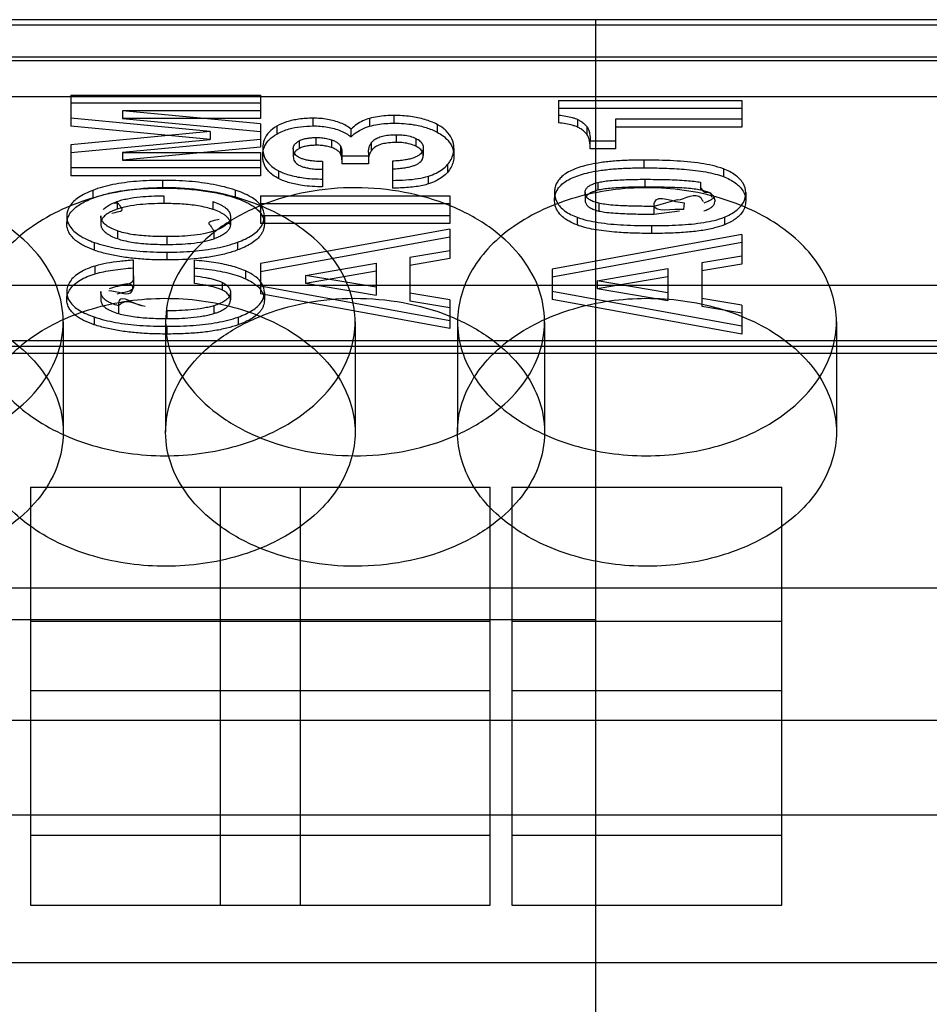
# Model space of a CAD drawing. Header units: millimetres. Extents: x 26 to 199, y 39 to 272.
# Tile 26 of 29: x 138 to 148, y 246 to 256. Entities that reach past the tile are written whole.
import ezdxf

# ---------------------------------------------------------------- set-up
doc = ezdxf.new("R2010")
doc.units = ezdxf.units.MM
doc.header["$LTSCALE"] = 20.161232
doc.layers.get('0').update_dxf_attribs({"linetype": 'CONTINUOUS'})

msp = doc.modelspace()

# ---------------------------------------------------------------- linework, layer by layer
at = {"color": 7, "linetype": 'Continuous'}
for p, q in [((152.614, 256.299), (73.334, 256.299)), ((144.454, 239.362), (144.454, 256.299)), ((73.334, 256.246), (152.614, 256.246)), ((152.614, 256.24), (73.334, 256.24)), ((179.169, 255.902), (69.961, 255.902)), ((73.334, 255.868), (152.614, 255.868)), ((73.334, 255.489), (152.614, 255.489)), ((138.914, 255.502), (138.914, 255.176)), ((138.914, 255.502), (140.914, 255.502)), ((140.914, 255.502), (140.914, 255.256)), ((144.062, 255.447), (144.062, 255.21)), ((144.062, 255.447), (145.994, 255.447)), ((145.994, 255.447), (145.994, 255.166)), ((138.914, 255.42), (140.914, 255.42)), ((139.459, 255.338), (139.459, 255.256)), ((140.914, 255.338), (139.459, 255.338)), ((140.914, 255.2), (139.459, 255.338)), ((144.062, 255.365), (145.994, 255.365)), ((140.383, 255.118), (138.914, 255.258)), ((140.914, 255.256), (139.459, 255.256)), ((139.459, 255.256), (140.914, 255.118)), ((141.468, 255.259), (141.468, 255.177)), ((142.067, 255.257), (142.067, 255.175)), ((142.326, 255.206), (142.326, 255.288)), ((144.263, 255.164), (144.263, 255.246)), ((144.661, 255.248), (144.661, 254.935)), ((145.994, 255.248), (144.661, 255.248)), ((140.383, 255.036), (138.914, 255.176)), ((140.914, 255.2), (140.914, 254.954)), ((141.087, 255.174), (141.087, 255.092)), ((141.871, 255.062), (141.871, 255.144)), ((142.779, 255.194), (142.779, 255.112)), ((144.36, 255.171), (144.36, 255.089)), ((145.994, 255.166), (144.661, 255.166)), ((140.383, 255.118), (138.914, 254.978)), ((138.914, 254.896), (140.383, 255.036)), ((140.914, 255.036), (139.459, 254.898)), ((140.383, 255.118), (140.383, 255.036)), ((141.502, 254.973), (141.502, 255.055)), ((141.665, 255.031), (141.665, 254.949)), ((142.352, 255.003), (142.352, 255.085)), ((142.556, 255.045), (142.556, 254.964)), ((138.914, 254.978), (138.914, 254.652)), ((140.914, 254.954), (139.459, 254.816)), ((140.939, 254.942), (140.939, 254.86)), ((141.262, 254.938), (141.262, 254.854)), ((141.324, 255.021), (141.324, 254.939)), ((141.759, 254.968), (141.759, 254.887)), ((142.083, 254.996), (142.083, 254.914)), ((142.633, 254.949), (142.633, 254.865)), ((142.956, 254.941), (142.956, 254.855)), ((144.395, 254.935), (144.395, 255.017)), ((144.661, 255.017), (144.395, 255.017)), ((144.661, 254.935), (144.395, 254.935)), ((139.459, 254.898), (139.459, 254.816)), ((139.459, 254.898), (140.914, 254.898)), ((139.459, 254.816), (140.914, 254.816)), ((140.914, 254.898), (140.914, 254.652)), ((141.774, 254.909), (141.774, 254.776)), ((142.055, 254.858), (141.774, 254.858)), ((142.054, 254.897), (142.055, 254.776)), ((144.961, 254.817), (144.961, 254.735)), ((140.914, 254.734), (138.914, 254.734)), ((141.571, 254.802), (141.571, 254.535)), ((142.055, 254.776), (141.774, 254.776)), ((142.307, 254.806), (142.307, 254.521)), ((142.89, 254.769), (142.89, 254.687)), ((145.801, 254.724), (145.801, 254.642)), ((140.914, 254.652), (138.914, 254.652)), ((141.107, 254.704), (141.107, 254.622)), ((142.689, 254.566), (142.689, 254.648)), ((144.973, 254.614), (144.973, 254.532)), ((139.881, 254.603), (139.881, 254.521)), ((144.475, 254.58), (144.475, 254.499)), ((145.559, 254.583), (145.559, 254.501)), ((139.145, 254.497), (139.145, 254.415)), ((139.896, 254.44), (139.896, 254.358)), ((140.647, 254.501), (140.647, 254.419)), ((140.914, 254.44), (140.914, 254.148)), ((140.914, 254.44), (142.914, 254.44)), ((142.914, 254.44), (142.914, 254.148)), ((144.019, 254.476), (144.019, 254.394)), ((144.342, 254.474), (144.342, 254.392)), ((146.036, 254.476), (146.036, 254.386)), ((139.402, 254.38), (139.402, 254.298)), ((140.413, 254.379), (140.413, 254.297)), ((140.914, 254.358), (142.914, 254.358)), ((144.488, 254.361), (144.488, 254.279)), ((145.314, 254.396), (145.065, 254.328)), ((145.065, 254.328), (145.065, 254.246)), ((145.386, 254.367), (145.381, 254.294)), ((138.871, 254.226), (138.871, 254.144)), ((139.229, 254.227), (139.229, 254.145)), ((140.598, 254.221), (140.598, 254.139)), ((142.914, 254.23), (140.914, 254.23)), ((140.956, 254.226), (140.956, 254.144)), ((144.256, 254.214), (144.256, 254.132)), ((145.065, 254.246), (145.336, 254.28)), ((145.811, 254.215), (145.811, 254.133)), ((142.914, 254.148), (140.914, 254.148)), ((142.914, 254.089), (140.914, 253.724)), ((142.914, 254.089), (142.914, 253.778)), ((145.042, 254.125), (145.042, 254.043)), ((139.405, 254.07), (139.405, 253.988)), ((139.926, 254.009), (139.926, 253.927)), ((140.425, 253.986), (140.425, 254.068)), ((140.914, 253.642), (142.914, 254.008)), ((145.994, 254.032), (143.994, 253.666)), ((145.994, 254.032), (145.994, 253.72)), ((139.161, 253.948), (139.161, 253.866)), ((140.673, 253.95), (140.673, 253.868)), ((143.994, 253.584), (145.994, 253.95)), ((139.928, 253.845), (139.928, 253.763)), ((142.914, 253.86), (142.493, 253.788)), ((142.493, 253.788), (142.493, 253.333)), ((142.914, 253.778), (142.493, 253.706)), ((145.994, 253.802), (145.573, 253.731)), ((139.172, 253.617), (139.172, 253.699)), ((139.575, 253.597), (139.575, 253.761)), ((140.219, 253.513), (140.219, 253.759)), ((140.914, 253.724), (140.914, 253.404)), ((141.389, 253.6), (142.135, 253.728)), ((142.135, 253.728), (142.135, 253.393)), ((145.573, 253.731), (145.573, 253.275)), ((145.994, 253.72), (145.573, 253.649)), ((139.575, 253.597), (139.575, 253.515)), ((140.756, 253.647), (140.756, 253.565)), ((141.389, 253.518), (142.135, 253.647)), ((141.389, 253.6), (141.389, 253.518)), ((142.135, 253.475), (141.389, 253.6)), ((143.994, 253.666), (143.994, 253.347)), ((144.469, 253.543), (145.215, 253.671)), ((144.469, 253.461), (145.215, 253.589)), ((145.215, 253.671), (145.215, 253.335)), ((179.738, 253.494), (68.931, 253.494)), ((140.516, 253.443), (140.516, 253.524)), ((142.914, 253.12), (140.914, 253.486)), ((141.389, 253.518), (142.135, 253.393)), ((144.469, 253.543), (144.469, 253.461)), ((145.215, 253.417), (144.469, 253.543)), ((138.871, 253.429), (138.871, 253.344)), ((139.229, 253.429), (139.229, 253.347)), ((140.598, 253.424), (140.598, 253.342)), ((142.914, 253.038), (140.914, 253.404)), ((140.956, 253.421), (140.956, 253.34)), ((142.914, 253.343), (142.493, 253.414)), ((145.994, 253.063), (143.994, 253.429)), ((144.469, 253.461), (145.215, 253.335)), ((139.416, 253.279), (139.416, 253.197)), ((140.424, 253.28), (140.424, 253.198)), ((142.493, 253.333), (142.914, 253.261)), ((142.914, 253.343), (142.914, 253.038)), ((145.994, 252.981), (143.994, 253.347)), ((145.994, 253.286), (145.573, 253.357)), ((145.573, 253.275), (145.994, 253.204)), ((145.994, 253.286), (145.994, 252.981)), ((139.161, 253.161), (139.161, 253.079)), ((139.928, 253.226), (139.928, 253.144)), ((140.68, 253.16), (140.68, 253.078)), ((138.834, 253.111), (138.834, 251.944)), ((139.914, 253.111), (139.914, 251.944)), ((139.927, 253.063), (139.927, 252.981)), ((141.914, 253.111), (141.914, 251.944)), ((142.994, 253.111), (142.994, 251.944)), ((143.914, 253.111), (143.914, 251.944)), ((146.994, 253.111), (146.994, 251.944)), ((152.614, 252.908), (73.334, 252.908)), ((152.614, 252.849), (73.334, 252.849)), ((73.334, 252.778), (152.614, 252.778)), ((138.489, 251.364), (138.489, 246.952)), ((138.489, 251.364), (143.339, 251.364)), ((140.489, 251.364), (140.489, 246.952)), ((141.339, 246.952), (141.339, 251.364)), ((143.339, 246.952), (143.339, 251.364)), ((143.569, 251.364), (143.569, 246.952)), ((143.569, 251.364), (146.419, 251.364)), ((146.419, 246.952), (146.419, 251.364)), ((122.134, 250.303), (152.614, 250.303)), ((73.334, 249.969), (144.454, 249.969)), ((138.489, 249.95), (143.339, 249.95)), ((143.569, 249.95), (146.419, 249.95)), ((143.339, 249.215), (138.489, 249.215)), ((146.419, 249.215), (143.569, 249.215)), ((179.874, 248.902), (44.874, 248.902)), ((180.028, 247.902), (69.72, 247.902)), ((143.339, 247.687), (138.489, 247.687)), ((146.419, 247.687), (143.569, 247.687)), ((138.489, 246.952), (143.339, 246.952)), ((143.569, 246.952), (146.419, 246.952)), ((152.614, 246.344), (73.334, 246.344))]:
    msp.add_line(p, q, dxfattribs=at)
msp.add_arc((142.231, 254.897), 0.177, 180.0003, 182.9054, dxfattribs=at)
for points, knots in [([(141.468, 255.259), (141.419, 255.259), (141.325, 255.253), (141.196, 255.225), (141.12, 255.193), (141.087, 255.174)], [0, 0, 0, 0, 0.375529, 0.709513, 1, 1, 1, 1]), ([(141.871, 255.144), (141.838, 255.171), (141.758, 255.215), (141.62, 255.252), (141.52, 255.259), (141.468, 255.259)], [0, 0, 0, 0, 0.297434, 0.637424, 1, 1, 1, 1]), ([(142.067, 255.257), (142.042, 255.25), (141.994, 255.232), (141.928, 255.194), (141.889, 255.162), (141.871, 255.144)], [0, 0, 0, 0, 0.336484, 0.66985, 1, 1, 1, 1]), ([(142.326, 255.288), (142.297, 255.288), (142.238, 255.286), (142.151, 255.276), (142.095, 255.264), (142.067, 255.257)], [0, 0, 0, 0, 0.339424, 0.674407, 1, 1, 1, 1]), ([(142.779, 255.194), (142.738, 255.215), (142.647, 255.251), (142.494, 255.282), (142.384, 255.288), (142.326, 255.288)], [0, 0, 0, 0, 0.29493, 0.628874, 1, 1, 1, 1]), ([(144.062, 255.292), (144.088, 255.289), (144.136, 255.282), (144.195, 255.27), (144.236, 255.257), (144.255, 255.25), (144.263, 255.246)], [0, 0, 0, 0, 0.37806, 0.71138, 0.867192, 1, 1, 1, 1]), ([(144.26, 255.247), (144.272, 255.241), (144.298, 255.228), (144.332, 255.202), (144.352, 255.181), (144.36, 255.171)], [0, 0, 0, 0, 0.329051, 0.680431, 1, 1, 1, 1]), ([(141.087, 255.174), (141.057, 255.156), (141.004, 255.117), (140.949, 255.035), (140.939, 254.972), (140.939, 254.942)], [0, 0, 0, 0, 0.358222, 0.681364, 1, 1, 1, 1]), ([(141.087, 255.092), (141.128, 255.115), (141.211, 255.148), (141.34, 255.172), (141.425, 255.177), (141.468, 255.177)], [0, 0, 0, 0, 0.36015, 0.668766, 1, 1, 1, 1]), ([(141.468, 255.177), (141.52, 255.178), (141.62, 255.17), (141.758, 255.133), (141.838, 255.089), (141.871, 255.062)], [0, 0, 0, 0, 0.362576, 0.702566, 1, 1, 1, 1]), ([(141.871, 255.062), (141.882, 255.073), (141.916, 255.103), (141.98, 255.145), (142.037, 255.167), (142.067, 255.175)], [0, 0, 0, 0, 0.202714, 0.589617, 1, 1, 1, 1]), ([(142.067, 255.175), (142.095, 255.182), (142.151, 255.194), (142.238, 255.205), (142.297, 255.206), (142.326, 255.206)], [0, 0, 0, 0, 0.325593, 0.660576, 1, 1, 1, 1]), ([(142.326, 255.206), (142.361, 255.206), (142.429, 255.204), (142.543, 255.191), (142.661, 255.164), (142.742, 255.131), (142.779, 255.112)], [0, 0, 0, 0, 0.224239, 0.439624, 0.731643, 1, 1, 1, 1]), ([(142.956, 254.941), (142.956, 254.975), (142.943, 255.044), (142.877, 255.133), (142.814, 255.175), (142.779, 255.194)], [0, 0, 0, 0, 0.311321, 0.633538, 1, 1, 1, 1]), ([(144.263, 255.164), (144.255, 255.168), (144.236, 255.176), (144.195, 255.188), (144.136, 255.2), (144.088, 255.207), (144.062, 255.21)], [0, 0, 0, 0, 0.132808, 0.28862, 0.62194, 1, 1, 1, 1]), ([(144.36, 255.089), (144.352, 255.099), (144.332, 255.12), (144.298, 255.146), (144.272, 255.159), (144.26, 255.165)], [0, 0, 0, 0, 0.31956, 0.67093, 1, 1, 1, 1]), ([(144.36, 255.171), (144.367, 255.161), (144.379, 255.137), (144.393, 255.085), (144.395, 255.044), (144.395, 255.017)], [0, 0, 0, 0, 0.228815, 0.49284, 1, 1, 1, 1]), ([(140.939, 254.86), (140.939, 254.878), (140.942, 254.916), (140.963, 254.977), (141.011, 255.041), (141.06, 255.076), (141.087, 255.092)], [0, 0, 0, 0, 0.192536, 0.384653, 0.672314, 1, 1, 1, 1]), ([(141.324, 255.021), (141.337, 255.028), (141.366, 255.039), (141.411, 255.049), (141.457, 255.054), (141.487, 255.055), (141.502, 255.055)], [0, 0, 0, 0, 0.235729, 0.509857, 0.746665, 1, 1, 1, 1]), ([(141.502, 255.055), (141.521, 255.055), (141.558, 255.054), (141.613, 255.046), (141.648, 255.036), (141.665, 255.031)], [0, 0, 0, 0, 0.342476, 0.678149, 1, 1, 1, 1]), ([(141.665, 255.031), (141.679, 255.027), (141.704, 255.016), (141.736, 254.996), (141.753, 254.978), (141.759, 254.968)], [0, 0, 0, 0, 0.374502, 0.708612, 1, 1, 1, 1]), ([(142.083, 254.996), (142.091, 255.008), (142.111, 255.029), (142.152, 255.054), (142.205, 255.071), (142.273, 255.083), (142.323, 255.085), (142.352, 255.085)], [0, 0, 0, 0, 0.139916, 0.296681, 0.485431, 0.704184, 1, 1, 1, 1]), ([(142.352, 255.085), (142.376, 255.085), (142.424, 255.083), (142.493, 255.07), (142.536, 255.055), (142.556, 255.045)], [0, 0, 0, 0, 0.348805, 0.686304, 1, 1, 1, 1]), ([(142.556, 255.045), (142.571, 255.038), (142.598, 255.021), (142.627, 254.987), (142.633, 254.959), (142.633, 254.947)], [0, 0, 0, 0, 0.386754, 0.713498, 1, 1, 1, 1]), ([(142.779, 255.112), (142.801, 255.1), (142.842, 255.075), (142.89, 255.032), (142.922, 254.989), (142.942, 254.947), (142.954, 254.904), (142.956, 254.874), (142.956, 254.859)], [0, 0, 0, 0, 0.232051, 0.440222, 0.587311, 0.726803, 0.863101, 1, 1, 1, 1]), ([(144.395, 254.935), (144.395, 254.962), (144.393, 255.003), (144.379, 255.055), (144.367, 255.079), (144.36, 255.089)], [0, 0, 0, 0, 0.50716, 0.771185, 1, 1, 1, 1]), ([(140.939, 254.942), (140.939, 254.91), (140.951, 254.843), (141.015, 254.759), (141.074, 254.721), (141.107, 254.704)], [0, 0, 0, 0, 0.314689, 0.637578, 1, 1, 1, 1]), ([(141.261, 254.937), (141.261, 254.948), (141.267, 254.971), (141.291, 255), (141.312, 255.014), (141.324, 255.021)], [0, 0, 0, 0, 0.2952, 0.620035, 1, 1, 1, 1]), ([(141.324, 254.939), (141.312, 254.932), (141.29, 254.917), (141.267, 254.887), (141.261, 254.864), (141.262, 254.854)], [0, 0, 0, 0, 0.383606, 0.710322, 1, 1, 1, 1]), ([(141.571, 254.802), (141.549, 254.802), (141.507, 254.803), (141.45, 254.808), (141.401, 254.816), (141.363, 254.827), (141.331, 254.839), (141.307, 254.853), (141.287, 254.869), (141.273, 254.888), (141.264, 254.911), (141.262, 254.927), (141.262, 254.935)], [0, 0, 0, 0, 0.177045, 0.343612, 0.467542, 0.577964, 0.663928, 0.739383, 0.805706, 0.867168, 0.932943, 1, 1, 1, 1]), ([(141.502, 254.973), (141.487, 254.973), (141.457, 254.972), (141.411, 254.967), (141.366, 254.957), (141.337, 254.946), (141.324, 254.939)], [0, 0, 0, 0, 0.253335, 0.490143, 0.764271, 1, 1, 1, 1]), ([(141.665, 254.949), (141.648, 254.954), (141.613, 254.964), (141.558, 254.972), (141.521, 254.974), (141.502, 254.973)], [0, 0, 0, 0, 0.321851, 0.657524, 1, 1, 1, 1]), ([(141.759, 254.887), (141.753, 254.896), (141.736, 254.914), (141.704, 254.934), (141.679, 254.945), (141.665, 254.949)], [0, 0, 0, 0, 0.291388, 0.625498, 1, 1, 1, 1]), ([(141.759, 254.968), (141.763, 254.961), (141.769, 254.947), (141.774, 254.924), (141.774, 254.909), (141.774, 254.901)], [0, 0, 0, 0, 0.342969, 0.673977, 1, 1, 1, 1]), ([(142.054, 254.897), (142.054, 254.908), (142.057, 254.931), (142.066, 254.965), (142.077, 254.986), (142.083, 254.996)], [0, 0, 0, 0, 0.323319, 0.654374, 1, 1, 1, 1]), ([(142.352, 255.003), (142.323, 255.003), (142.273, 255.001), (142.205, 254.989), (142.152, 254.972), (142.111, 254.947), (142.091, 254.926), (142.083, 254.914)], [0, 0, 0, 0, 0.295816, 0.514569, 0.703319, 0.860084, 1, 1, 1, 1]), ([(142.633, 254.947), (142.633, 254.939), (142.631, 254.923), (142.622, 254.902), (142.608, 254.883), (142.588, 254.867), (142.563, 254.852), (142.53, 254.839), (142.489, 254.827), (142.437, 254.817), (142.376, 254.81), (142.331, 254.807), (142.307, 254.806)], [0, 0, 0, 0, 0.060907, 0.121131, 0.179596, 0.243682, 0.319316, 0.406243, 0.519679, 0.64686, 0.818137, 1, 1, 1, 1]), ([(142.556, 254.964), (142.536, 254.973), (142.493, 254.988), (142.424, 255.001), (142.376, 255.003), (142.352, 255.003)], [0, 0, 0, 0, 0.313696, 0.651195, 1, 1, 1, 1]), ([(142.633, 254.865), (142.633, 254.877), (142.627, 254.905), (142.598, 254.939), (142.571, 254.956), (142.556, 254.964)], [0, 0, 0, 0, 0.286502, 0.613246, 1, 1, 1, 1]), ([(142.89, 254.769), (142.904, 254.786), (142.928, 254.822), (142.952, 254.881), (142.957, 254.921), (142.956, 254.941)], [0, 0, 0, 0, 0.354369, 0.683867, 1, 1, 1, 1]), ([(141.107, 254.622), (141.086, 254.632), (141.048, 254.656), (141.002, 254.696), (140.971, 254.736), (140.952, 254.776), (140.941, 254.817), (140.939, 254.846), (140.939, 254.86)], [0, 0, 0, 0, 0.229513, 0.436047, 0.583896, 0.724366, 0.861821, 1, 1, 1, 1]), ([(141.262, 254.854), (141.262, 254.845), (141.264, 254.829), (141.273, 254.806), (141.287, 254.787), (141.307, 254.771), (141.331, 254.757), (141.363, 254.745), (141.401, 254.735), (141.45, 254.726), (141.507, 254.721), (141.549, 254.72), (141.571, 254.72)], [0, 0, 0, 0, 0.067057, 0.132832, 0.194294, 0.260617, 0.336072, 0.422036, 0.532458, 0.656388, 0.822955, 1, 1, 1, 1]), ([(141.774, 254.819), (141.774, 254.827), (141.774, 254.842), (141.769, 254.865), (141.763, 254.879), (141.759, 254.887)], [0, 0, 0, 0, 0.326023, 0.657031, 1, 1, 1, 1]), ([(142.083, 254.914), (142.077, 254.903), (142.065, 254.88), (142.055, 254.843), (142.054, 254.818), (142.055, 254.806)], [0, 0, 0, 0, 0.345856, 0.676425, 1, 1, 1, 1]), ([(142.307, 254.725), (142.331, 254.725), (142.376, 254.728), (142.437, 254.735), (142.489, 254.745), (142.53, 254.757), (142.563, 254.77), (142.588, 254.785), (142.608, 254.801), (142.622, 254.82), (142.631, 254.841), (142.633, 254.857), (142.633, 254.865)], [0, 0, 0, 0, 0.181863, 0.35314, 0.480321, 0.593757, 0.680684, 0.756318, 0.820404, 0.878869, 0.939093, 1, 1, 1, 1]), ([(142.956, 254.859), (142.957, 254.839), (142.952, 254.799), (142.928, 254.74), (142.904, 254.704), (142.89, 254.687)], [0, 0, 0, 0, 0.316133, 0.645631, 1, 1, 1, 1]), ([(144.961, 254.817), (144.908, 254.817), (144.806, 254.816), (144.655, 254.808), (144.514, 254.793), (144.394, 254.772), (144.295, 254.746), (144.218, 254.718), (144.151, 254.685), (144.099, 254.648), (144.061, 254.608), (144.036, 254.566), (144.022, 254.522), (144.019, 254.491), (144.019, 254.476)], [0, 0, 0, 0, 0.144744, 0.283885, 0.415211, 0.536781, 0.619856, 0.695859, 0.764253, 0.82506, 0.871812, 0.915395, 0.957571, 1, 1, 1, 1]), ([(145.801, 254.724), (145.726, 254.753), (145.55, 254.789), (145.269, 254.813), (145.066, 254.817), (144.961, 254.817)], [0, 0, 0, 0, 0.285324, 0.627256, 1, 1, 1, 1]), ([(142.689, 254.648), (142.716, 254.657), (142.768, 254.677), (142.837, 254.718), (142.874, 254.751), (142.89, 254.769)], [0, 0, 0, 0, 0.367014, 0.701303, 1, 1, 1, 1]), ([(144.019, 254.394), (144.019, 254.409), (144.022, 254.44), (144.036, 254.484), (144.061, 254.526), (144.099, 254.566), (144.151, 254.603), (144.218, 254.636), (144.295, 254.664), (144.394, 254.69), (144.514, 254.711), (144.655, 254.726), (144.806, 254.734), (144.908, 254.735), (144.961, 254.735)], [0, 0, 0, 0, 0.042429, 0.084605, 0.128188, 0.17494, 0.235747, 0.304141, 0.380144, 0.463219, 0.584789, 0.716115, 0.855256, 1, 1, 1, 1]), ([(144.961, 254.735), (145.034, 254.735), (145.175, 254.733), (145.357, 254.724), (145.503, 254.709), (145.613, 254.693), (145.712, 254.672), (145.773, 254.653), (145.801, 254.642)], [0, 0, 0, 0, 0.257372, 0.50044, 0.642497, 0.774605, 0.894418, 1, 1, 1, 1]), ([(146.037, 254.473), (146.039, 254.507), (146.012, 254.582), (145.924, 254.668), (145.846, 254.707), (145.801, 254.724)], [0, 0, 0, 0, 0.28515, 0.610107, 1, 1, 1, 1]), ([(141.107, 254.704), (141.147, 254.683), (141.24, 254.65), (141.396, 254.622), (141.51, 254.617), (141.571, 254.617)], [0, 0, 0, 0, 0.280867, 0.616189, 1, 1, 1, 1]), ([(141.571, 254.535), (141.534, 254.535), (141.462, 254.537), (141.345, 254.549), (141.225, 254.573), (141.144, 254.603), (141.107, 254.622)], [0, 0, 0, 0, 0.232869, 0.455171, 0.74249, 1, 1, 1, 1]), ([(142.307, 254.603), (142.355, 254.603), (142.446, 254.606), (142.574, 254.619), (142.653, 254.636), (142.689, 254.648)], [0, 0, 0, 0, 0.371873, 0.708851, 1, 1, 1, 1]), ([(142.89, 254.687), (142.874, 254.669), (142.837, 254.636), (142.768, 254.595), (142.716, 254.575), (142.689, 254.566)], [0, 0, 0, 0, 0.298697, 0.632986, 1, 1, 1, 1]), ([(144.475, 254.58), (144.494, 254.585), (144.536, 254.593), (144.606, 254.601), (144.688, 254.607), (144.811, 254.613), (144.907, 254.614), (144.973, 254.614)], [0, 0, 0, 0, 0.115328, 0.259571, 0.42359, 0.604452, 1, 1, 1, 1]), ([(144.973, 254.614), (145.051, 254.614), (145.164, 254.613), (145.31, 254.608), (145.406, 254.602), (145.488, 254.594), (145.538, 254.587), (145.559, 254.583)], [0, 0, 0, 0, 0.397154, 0.578824, 0.74348, 0.886738, 1, 1, 1, 1]), ([(145.801, 254.642), (145.846, 254.626), (145.924, 254.586), (146.012, 254.5), (146.039, 254.425), (146.037, 254.391)], [0, 0, 0, 0, 0.389928, 0.714811, 1, 1, 1, 1]), ([(138.834, 253.111), (138.834, 253.235), (138.784, 253.494), (138.573, 253.842), (138.248, 254.133), (137.833, 254.354), (137.354, 254.493), (136.842, 254.541), (136.329, 254.495), (135.848, 254.359), (135.429, 254.14), (135.099, 253.847), (134.885, 253.496), (134.834, 253.236), (134.834, 253.111)], [0, 0, 0, 0, 0.069294, 0.142826, 0.222937, 0.309695, 0.402588, 0.49855, 0.594484, 0.687565, 0.775102, 0.85617, 0.930449, 1, 1, 1, 1]), ([(141.914, 253.111), (141.914, 253.299), (141.792, 253.702), (141.327, 254.16), (140.676, 254.456), (139.922, 254.56), (139.166, 254.46), (138.509, 254.166), (138.038, 253.706), (137.914, 253.3), (137.914, 253.111)], [0, 0, 0, 0, 0.105333, 0.222388, 0.354769, 0.498567, 0.642366, 0.775679, 0.894094, 1, 1, 1, 1]), ([(139.881, 254.603), (139.789, 254.603), (139.613, 254.597), (139.366, 254.565), (139.213, 254.524), (139.145, 254.497)], [0, 0, 0, 0, 0.369173, 0.705206, 1, 1, 1, 1]), ([(139.145, 254.415), (139.183, 254.43), (139.268, 254.457), (139.404, 254.487), (139.555, 254.508), (139.715, 254.519), (139.825, 254.521), (139.881, 254.521)], [0, 0, 0, 0, 0.164465, 0.355964, 0.560322, 0.775743, 1, 1, 1, 1]), ([(140.647, 254.501), (140.573, 254.525), (140.413, 254.564), (140.156, 254.597), (139.975, 254.603), (139.881, 254.603)], [0, 0, 0, 0, 0.300569, 0.635504, 1, 1, 1, 1]), ([(139.881, 254.521), (139.95, 254.521), (140.087, 254.518), (140.285, 254.5), (140.472, 254.469), (140.59, 254.438), (140.647, 254.419)], [0, 0, 0, 0, 0.268969, 0.526766, 0.771019, 1, 1, 1, 1]), ([(143.914, 253.111), (143.914, 253.235), (143.864, 253.494), (143.653, 253.842), (143.328, 254.133), (142.913, 254.354), (142.434, 254.493), (141.922, 254.541), (141.409, 254.495), (140.928, 254.359), (140.509, 254.14), (140.179, 253.847), (139.965, 253.496), (139.914, 253.236), (139.914, 253.111)], [0, 0, 0, 0, 0.069294, 0.142826, 0.222937, 0.309695, 0.402588, 0.49855, 0.594484, 0.687565, 0.775102, 0.85617, 0.930449, 1, 1, 1, 1]), ([(142.689, 254.566), (142.67, 254.56), (142.626, 254.548), (142.556, 254.536), (142.448, 254.524), (142.365, 254.521), (142.307, 254.521)], [0, 0, 0, 0, 0.15651, 0.347607, 0.553556, 1, 1, 1, 1]), ([(146.994, 253.111), (146.994, 253.299), (146.872, 253.702), (146.407, 254.16), (145.756, 254.456), (145.002, 254.56), (144.246, 254.46), (143.589, 254.166), (143.118, 253.706), (142.994, 253.3), (142.994, 253.111)], [0, 0, 0, 0, 0.105333, 0.222388, 0.354769, 0.498567, 0.642366, 0.775679, 0.894094, 1, 1, 1, 1]), ([(144.342, 254.474), (144.342, 254.483), (144.345, 254.502), (144.362, 254.527), (144.389, 254.549), (144.419, 254.563), (144.449, 254.573), (144.466, 254.578), (144.475, 254.58)], [0, 0, 0, 0, 0.148952, 0.306015, 0.488026, 0.706343, 0.848077, 1, 1, 1, 1]), ([(144.973, 254.532), (144.907, 254.532), (144.811, 254.531), (144.688, 254.525), (144.606, 254.519), (144.536, 254.511), (144.494, 254.503), (144.475, 254.499)], [0, 0, 0, 0, 0.395548, 0.57641, 0.740429, 0.884672, 1, 1, 1, 1]), ([(145.559, 254.501), (145.538, 254.505), (145.488, 254.512), (145.406, 254.52), (145.31, 254.526), (145.164, 254.531), (145.051, 254.532), (144.973, 254.532)], [0, 0, 0, 0, 0.113262, 0.25652, 0.421176, 0.602846, 1, 1, 1, 1]), ([(145.555, 254.532), (145.568, 254.512), (145.591, 254.465), (145.667, 254.492), (145.677, 254.443), (145.677, 254.426)], [0, 0, 0, 0, 0.402064, 0.704008, 1, 1, 1, 1]), ([(139.145, 254.497), (139.092, 254.477), (139.002, 254.434), (138.896, 254.342), (138.871, 254.261), (138.871, 254.226)], [0, 0, 0, 0, 0.415151, 0.735693, 1, 1, 1, 1]), ([(138.871, 254.144), (138.871, 254.165), (138.878, 254.21), (138.911, 254.266), (138.956, 254.312), (139.01, 254.35), (139.074, 254.385), (139.12, 254.406), (139.145, 254.415)], [0, 0, 0, 0, 0.156961, 0.323323, 0.467172, 0.627835, 0.805779, 1, 1, 1, 1]), ([(139.402, 254.38), (139.419, 254.386), (139.455, 254.397), (139.535, 254.415), (139.64, 254.43), (139.768, 254.438), (139.852, 254.44), (139.896, 254.44)], [0, 0, 0, 0, 0.106433, 0.225117, 0.494666, 0.739623, 1, 1, 1, 1]), ([(140.956, 254.226), (140.956, 254.264), (140.925, 254.349), (140.806, 254.441), (140.705, 254.481), (140.647, 254.501)], [0, 0, 0, 0, 0.257801, 0.576511, 1, 1, 1, 1]), ([(140.647, 254.419), (140.684, 254.407), (140.737, 254.387), (140.802, 254.353), (140.849, 254.324), (140.893, 254.288), (140.929, 254.243), (140.951, 254.195), (140.956, 254.161), (140.956, 254.144)], [0, 0, 0, 0, 0.265261, 0.386135, 0.497991, 0.641287, 0.769076, 0.886387, 1, 1, 1, 1]), ([(144.019, 254.476), (144.019, 254.44), (144.038, 254.362), (144.128, 254.27), (144.21, 254.232), (144.256, 254.214)], [0, 0, 0, 0, 0.286974, 0.606285, 1, 1, 1, 1]), ([(144.475, 254.499), (144.466, 254.496), (144.449, 254.491), (144.419, 254.481), (144.389, 254.467), (144.362, 254.446), (144.345, 254.42), (144.342, 254.401), (144.342, 254.392)], [0, 0, 0, 0, 0.151923, 0.293657, 0.511974, 0.693985, 0.851048, 1, 1, 1, 1]), ([(144.488, 254.361), (144.47, 254.365), (144.436, 254.375), (144.394, 254.393), (144.364, 254.416), (144.346, 254.443), (144.342, 254.463), (144.342, 254.474)], [0, 0, 0, 0, 0.28355, 0.523815, 0.697152, 0.846126, 1, 1, 1, 1]), ([(145.381, 254.294), (145.277, 254.309), (145.05, 254.243), (145.089, 254.474), (145.281, 254.367), (145.386, 254.367)], [0, 0, 0, 0, 0.48677, 0.519309, 1, 1, 1, 1]), ([(145.314, 254.396), (145.397, 254.405), (145.519, 254.488), (145.573, 254.403), (145.581, 254.39), (145.587, 254.38)], [0, 0, 0, 0, 0.838726, 0.888179, 1, 1, 1, 1]), ([(145.713, 254.388), (145.713, 254.399), (145.709, 254.42), (145.69, 254.447), (145.666, 254.465), (145.64, 254.477), (145.606, 254.49), (145.579, 254.497), (145.559, 254.501)], [0, 0, 0, 0, 0.153294, 0.300392, 0.47239, 0.586996, 0.714244, 1, 1, 1, 1]), ([(145.695, 254.421), (145.689, 254.412), (145.672, 254.397), (145.638, 254.379), (145.612, 254.369), (145.596, 254.364)], [0, 0, 0, 0, 0.269438, 0.5876, 1, 1, 1, 1]), ([(145.695, 254.421), (145.7, 254.415), (145.709, 254.406), (145.713, 254.393), (145.713, 254.388)], [0, 0, 0, 0, 0.581273, 1, 1, 1, 1]), ([(145.811, 254.215), (145.855, 254.233), (145.932, 254.272), (146.019, 254.361), (146.037, 254.437), (146.037, 254.473)], [0, 0, 0, 0, 0.389584, 0.705559, 1, 1, 1, 1]), ([(139.402, 254.298), (139.39, 254.294), (139.367, 254.285), (139.328, 254.268), (139.289, 254.245), (139.254, 254.215), (139.233, 254.18), (139.229, 254.156), (139.229, 254.145)], [0, 0, 0, 0, 0.154713, 0.299144, 0.521363, 0.707163, 0.858979, 1, 1, 1, 1]), ([(139.255, 254.294), (139.265, 254.306), (139.29, 254.328), (139.34, 254.356), (139.379, 254.372), (139.402, 254.38)], [0, 0, 0, 0, 0.2613, 0.572544, 1, 1, 1, 1]), ([(139.348, 254.257), (139.385, 254.27), (139.483, 254.274), (139.443, 254.318), (139.437, 254.329), (139.433, 254.334)], [0, 0, 0, 0, 0.749414, 0.874775, 1, 1, 1, 1]), ([(139.433, 254.334), (139.43, 254.338), (139.425, 254.345), (139.413, 254.368), (139.387, 254.36), (139.372, 254.36)], [0, 0, 0, 0, 0.188451, 0.376784, 1, 1, 1, 1]), ([(139.896, 254.358), (139.852, 254.358), (139.768, 254.356), (139.64, 254.348), (139.535, 254.333), (139.455, 254.315), (139.419, 254.304), (139.402, 254.298)], [0, 0, 0, 0, 0.260377, 0.505334, 0.774883, 0.893567, 1, 1, 1, 1]), ([(140.413, 254.297), (140.389, 254.304), (140.338, 254.318), (140.229, 254.34), (140.081, 254.355), (139.96, 254.358), (139.896, 254.358)], [0, 0, 0, 0, 0.143117, 0.304674, 0.633368, 1, 1, 1, 1]), ([(140.413, 254.379), (140.437, 254.371), (140.47, 254.358), (140.512, 254.337), (140.542, 254.317), (140.571, 254.292), (140.593, 254.258), (140.598, 254.233), (140.598, 254.221)], [0, 0, 0, 0, 0.290426, 0.420066, 0.537411, 0.711425, 0.859529, 1, 1, 1, 1]), ([(140.598, 254.139), (140.598, 254.151), (140.593, 254.176), (140.571, 254.21), (140.542, 254.235), (140.512, 254.255), (140.47, 254.276), (140.437, 254.289), (140.413, 254.297)], [0, 0, 0, 0, 0.140471, 0.288575, 0.462589, 0.579934, 0.709574, 1, 1, 1, 1]), ([(144.256, 254.132), (144.227, 254.143), (144.186, 254.162), (144.136, 254.192), (144.1, 254.22), (144.066, 254.254), (144.038, 254.298), (144.022, 254.345), (144.019, 254.378), (144.019, 254.394)], [0, 0, 0, 0, 0.245456, 0.357577, 0.462314, 0.608162, 0.742722, 0.87154, 1, 1, 1, 1]), ([(144.342, 254.392), (144.342, 254.382), (144.346, 254.361), (144.364, 254.334), (144.394, 254.312), (144.436, 254.293), (144.47, 254.283), (144.488, 254.279)], [0, 0, 0, 0, 0.153874, 0.302848, 0.476185, 0.71645, 1, 1, 1, 1]), ([(145.065, 254.328), (145.009, 254.328), (144.901, 254.329), (144.758, 254.333), (144.642, 254.34), (144.566, 254.347), (144.517, 254.355), (144.497, 254.359), (144.488, 254.361)], [0, 0, 0, 0, 0.29021, 0.559651, 0.741763, 0.895404, 0.951826, 1, 1, 1, 1]), ([(145.596, 254.282), (145.612, 254.287), (145.638, 254.297), (145.671, 254.315), (145.695, 254.336), (145.71, 254.361), (145.713, 254.379), (145.713, 254.388)], [0, 0, 0, 0, 0.281309, 0.49742, 0.680562, 0.843601, 1, 1, 1, 1]), ([(146.036, 254.386), (146.036, 254.366), (146.03, 254.324), (146.005, 254.27), (145.967, 254.227), (145.924, 254.191), (145.871, 254.16), (145.832, 254.142), (145.811, 254.133)], [0, 0, 0, 0, 0.171167, 0.346964, 0.488122, 0.642899, 0.813294, 1, 1, 1, 1]), ([(138.871, 254.226), (138.871, 254.188), (138.898, 254.105), (139.009, 254.01), (139.106, 253.968), (139.161, 253.948)], [0, 0, 0, 0, 0.26198, 0.581279, 1, 1, 1, 1]), ([(139.405, 254.07), (139.383, 254.078), (139.35, 254.091), (139.311, 254.112), (139.282, 254.132), (139.254, 254.157), (139.234, 254.191), (139.229, 254.215), (139.229, 254.227)], [0, 0, 0, 0, 0.287306, 0.416259, 0.533396, 0.709393, 0.859756, 1, 1, 1, 1]), ([(140.673, 253.95), (140.727, 253.97), (140.821, 254.012), (140.931, 254.106), (140.956, 254.189), (140.956, 254.226)], [0, 0, 0, 0, 0.414482, 0.734934, 1, 1, 1, 1]), ([(144.256, 254.214), (144.327, 254.187), (144.492, 254.152), (144.755, 254.128), (144.944, 254.125), (145.042, 254.125)], [0, 0, 0, 0, 0.28835, 0.628873, 1, 1, 1, 1]), ([(144.488, 254.279), (144.497, 254.277), (144.517, 254.273), (144.566, 254.265), (144.642, 254.258), (144.758, 254.251), (144.901, 254.247), (145.009, 254.246), (145.065, 254.246)], [0, 0, 0, 0, 0.048174, 0.104596, 0.258237, 0.440349, 0.70979, 1, 1, 1, 1]), ([(145.042, 254.125), (145.139, 254.125), (145.324, 254.128), (145.582, 254.152), (145.742, 254.187), (145.811, 254.215)], [0, 0, 0, 0, 0.372123, 0.7124, 1, 1, 1, 1]), ([(139.161, 253.866), (139.127, 253.879), (139.077, 253.899), (139.015, 253.932), (138.971, 253.962), (138.93, 253.999), (138.896, 254.044), (138.875, 254.093), (138.871, 254.127), (138.871, 254.144)], [0, 0, 0, 0, 0.259646, 0.3781, 0.488075, 0.632155, 0.761918, 0.882423, 1, 1, 1, 1]), ([(139.229, 254.145), (139.229, 254.133), (139.234, 254.109), (139.254, 254.075), (139.282, 254.05), (139.311, 254.03), (139.35, 254.009), (139.383, 253.996), (139.405, 253.988)], [0, 0, 0, 0, 0.140244, 0.290607, 0.466604, 0.583741, 0.712694, 1, 1, 1, 1]), ([(140.479, 254.191), (140.443, 254.178), (140.344, 254.173), (140.384, 254.129), (140.391, 254.119), (140.395, 254.114)], [0, 0, 0, 0, 0.749189, 0.87466, 1, 1, 1, 1]), ([(140.395, 254.114), (140.397, 254.11), (140.403, 254.103), (140.412, 254.089), (140.418, 254.08), (140.421, 254.074)], [0, 0, 0, 0, 0.284371, 0.56857, 1, 1, 1, 1]), ([(140.572, 254.153), (140.562, 254.142), (140.537, 254.12), (140.488, 254.092), (140.448, 254.076), (140.425, 254.068)], [0, 0, 0, 0, 0.260499, 0.571273, 1, 1, 1, 1]), ([(140.598, 254.139), (140.598, 254.127), (140.593, 254.103), (140.573, 254.069), (140.538, 254.039), (140.499, 254.016), (140.46, 253.999), (140.437, 253.99), (140.425, 253.986)], [0, 0, 0, 0, 0.141088, 0.292674, 0.47792, 0.6998, 0.844723, 1, 1, 1, 1]), ([(140.572, 254.153), (140.579, 254.151), (140.589, 254.148), (140.596, 254.141), (140.598, 254.139)], [0, 0, 0, 0, 0.704198, 1, 1, 1, 1]), ([(140.956, 254.144), (140.956, 254.133), (140.954, 254.111), (140.946, 254.078), (140.932, 254.047), (140.907, 254.01), (140.868, 253.971), (140.813, 253.932), (140.747, 253.897), (140.698, 253.877), (140.673, 253.868)], [0, 0, 0, 0, 0.078894, 0.158051, 0.239349, 0.324709, 0.46765, 0.627656, 0.805392, 1, 1, 1, 1]), ([(145.042, 254.043), (144.976, 254.043), (144.845, 254.045), (144.678, 254.054), (144.542, 254.068), (144.437, 254.083), (144.342, 254.104), (144.283, 254.122), (144.256, 254.132)], [0, 0, 0, 0, 0.251987, 0.490678, 0.633525, 0.767237, 0.889909, 1, 1, 1, 1]), ([(145.811, 254.133), (145.778, 254.12), (145.697, 254.095), (145.56, 254.07), (145.399, 254.053), (145.225, 254.044), (145.104, 254.043), (145.042, 254.043)], [0, 0, 0, 0, 0.138591, 0.325912, 0.535317, 0.761867, 1, 1, 1, 1]), ([(139.926, 254.009), (139.86, 254.009), (139.764, 254.011), (139.641, 254.021), (139.556, 254.032), (139.478, 254.048), (139.428, 254.062), (139.405, 254.07)], [0, 0, 0, 0, 0.373867, 0.546236, 0.706101, 0.863409, 1, 1, 1, 1]), ([(139.405, 253.988), (139.428, 253.98), (139.478, 253.966), (139.556, 253.95), (139.641, 253.939), (139.764, 253.929), (139.86, 253.927), (139.926, 253.927)], [0, 0, 0, 0, 0.136591, 0.293899, 0.453764, 0.626133, 1, 1, 1, 1]), ([(140.425, 254.068), (140.408, 254.062), (140.372, 254.052), (140.291, 254.033), (140.185, 254.019), (140.055, 254.01), (139.97, 254.009), (139.926, 254.009)], [0, 0, 0, 0, 0.105884, 0.224254, 0.49362, 0.739071, 1, 1, 1, 1]), ([(139.926, 253.927), (139.97, 253.927), (140.055, 253.928), (140.185, 253.937), (140.291, 253.951), (140.372, 253.97), (140.408, 253.98), (140.425, 253.986)], [0, 0, 0, 0, 0.260929, 0.50638, 0.775746, 0.894116, 1, 1, 1, 1]), ([(139.161, 253.948), (139.234, 253.922), (139.394, 253.882), (139.651, 253.851), (139.833, 253.845), (139.928, 253.845)], [0, 0, 0, 0, 0.29693, 0.632869, 1, 1, 1, 1]), ([(139.928, 253.845), (140.021, 253.845), (140.198, 253.851), (140.448, 253.883), (140.603, 253.924), (140.673, 253.95)], [0, 0, 0, 0, 0.367516, 0.70318, 1, 1, 1, 1]), ([(139.928, 253.763), (139.867, 253.763), (139.753, 253.765), (139.587, 253.777), (139.435, 253.797), (139.294, 253.825), (139.204, 253.851), (139.161, 253.866)], [0, 0, 0, 0, 0.235724, 0.44274, 0.640137, 0.826286, 1, 1, 1, 1]), ([(140.673, 253.868), (140.633, 253.853), (140.547, 253.826), (140.408, 253.797), (140.2, 253.77), (140.038, 253.763), (139.928, 253.763)], [0, 0, 0, 0, 0.167232, 0.359462, 0.563451, 1, 1, 1, 1]), ([(139.172, 253.699), (139.143, 253.691), (139.088, 253.672), (139.013, 253.634), (138.969, 253.602), (138.949, 253.586)], [0, 0, 0, 0, 0.359842, 0.694296, 1, 1, 1, 1]), ([(139.575, 253.761), (139.527, 253.757), (139.432, 253.75), (139.297, 253.731), (139.212, 253.711), (139.172, 253.699)], [0, 0, 0, 0, 0.358245, 0.694801, 1, 1, 1, 1]), ([(139.172, 253.617), (139.201, 253.626), (139.262, 253.641), (139.397, 253.664), (139.502, 253.674), (139.575, 253.679)], [0, 0, 0, 0, 0.220214, 0.463026, 1, 1, 1, 1]), ([(140.756, 253.647), (140.707, 253.669), (140.596, 253.706), (140.416, 253.741), (140.287, 253.754), (140.219, 253.759)], [0, 0, 0, 0, 0.294838, 0.630494, 1, 1, 1, 1]), ([(140.219, 253.677), (140.262, 253.674), (140.344, 253.667), (140.461, 253.65), (140.567, 253.629), (140.666, 253.601), (140.727, 253.578), (140.756, 253.565)], [0, 0, 0, 0, 0.236153, 0.4444, 0.642052, 0.827597, 1, 1, 1, 1]), ([(138.949, 253.586), (138.933, 253.571), (138.905, 253.54), (138.877, 253.486), (138.87, 253.446), (138.87, 253.427)], [0, 0, 0, 0, 0.358786, 0.682988, 1, 1, 1, 1]), ([(138.949, 253.504), (138.969, 253.52), (139.013, 253.552), (139.088, 253.59), (139.143, 253.609), (139.172, 253.617)], [0, 0, 0, 0, 0.305713, 0.640147, 1, 1, 1, 1]), ([(139.401, 253.484), (139.46, 253.507), (139.577, 253.499), (139.574, 253.578), (139.575, 253.591), (139.575, 253.597)], [0, 0, 0, 0, 0.82839, 0.914246, 1, 1, 1, 1]), ([(140.219, 253.595), (140.258, 253.59), (140.316, 253.582), (140.389, 253.567), (140.437, 253.555), (140.479, 253.541), (140.505, 253.53), (140.516, 253.524)], [0, 0, 0, 0, 0.389793, 0.566822, 0.727941, 0.877062, 1, 1, 1, 1]), ([(140.956, 253.421), (140.956, 253.451), (140.938, 253.515), (140.863, 253.593), (140.795, 253.63), (140.756, 253.647)], [0, 0, 0, 0, 0.278157, 0.599758, 1, 1, 1, 1]), ([(138.87, 253.345), (138.87, 253.364), (138.877, 253.404), (138.905, 253.458), (138.933, 253.489), (138.949, 253.504)], [0, 0, 0, 0, 0.316992, 0.641204, 1, 1, 1, 1]), ([(139.314, 253.439), (139.396, 253.445), (139.551, 253.351), (139.587, 253.562), (139.399, 253.484), (139.32, 253.459)], [0, 0, 0, 0, 0.461934, 0.535682, 1, 1, 1, 1]), ([(139.575, 253.515), (139.575, 253.509), (139.574, 253.496), (139.577, 253.417), (139.46, 253.425), (139.401, 253.402)], [0, 0, 0, 0, 0.08574, 0.171585, 1, 1, 1, 1]), ([(140.516, 253.443), (140.505, 253.448), (140.479, 253.459), (140.437, 253.473), (140.389, 253.485), (140.316, 253.5), (140.258, 253.508), (140.219, 253.513)], [0, 0, 0, 0, 0.122938, 0.272059, 0.433178, 0.610207, 1, 1, 1, 1]), ([(140.516, 253.524), (140.532, 253.517), (140.56, 253.499), (140.59, 253.464), (140.598, 253.436), (140.598, 253.423)], [0, 0, 0, 0, 0.386516, 0.714322, 1, 1, 1, 1]), ([(140.756, 253.565), (140.781, 253.554), (140.815, 253.536), (140.857, 253.508), (140.888, 253.484), (140.916, 253.454), (140.939, 253.418), (140.953, 253.379), (140.956, 253.353), (140.956, 253.34)], [0, 0, 0, 0, 0.251123, 0.366114, 0.473658, 0.61841, 0.751197, 0.876638, 1, 1, 1, 1]), ([(138.87, 253.427), (138.87, 253.391), (138.899, 253.309), (139.01, 253.219), (139.106, 253.18), (139.161, 253.161)], [0, 0, 0, 0, 0.261974, 0.580032, 1, 1, 1, 1]), ([(139.416, 253.279), (139.393, 253.286), (139.358, 253.297), (139.317, 253.317), (139.286, 253.335), (139.256, 253.358), (139.234, 253.392), (139.229, 253.417), (139.229, 253.429)], [0, 0, 0, 0, 0.290586, 0.420221, 0.53732, 0.710583, 0.857657, 1, 1, 1, 1]), ([(139.416, 253.279), (139.418, 253.289), (139.422, 253.307), (139.433, 253.413), (139.579, 253.297), (139.655, 253.282)], [0, 0, 0, 0, 0.09827, 0.196435, 1, 1, 1, 1]), ([(140.598, 253.424), (140.598, 253.413), (140.593, 253.389), (140.573, 253.357), (140.538, 253.328), (140.499, 253.307), (140.46, 253.291), (140.436, 253.283), (140.424, 253.28)], [0, 0, 0, 0, 0.139062, 0.288132, 0.471499, 0.692905, 0.84091, 1, 1, 1, 1]), ([(140.598, 253.342), (140.598, 253.354), (140.59, 253.383), (140.56, 253.418), (140.532, 253.435), (140.516, 253.443)], [0, 0, 0, 0, 0.28568, 0.613485, 1, 1, 1, 1]), ([(140.68, 253.16), (140.732, 253.179), (140.823, 253.219), (140.931, 253.306), (140.956, 253.386), (140.956, 253.421)], [0, 0, 0, 0, 0.416026, 0.736689, 1, 1, 1, 1]), ([(134.834, 251.944), (134.834, 252.068), (134.884, 252.327), (135.095, 252.675), (135.42, 252.967), (135.836, 253.187), (136.314, 253.326), (136.826, 253.374), (137.339, 253.329), (137.82, 253.193), (138.239, 252.973), (138.569, 252.68), (138.784, 252.329), (138.834, 252.069), (138.834, 251.944)], [0, 0, 0, 0, 0.069294, 0.142826, 0.222937, 0.309695, 0.402588, 0.49855, 0.594484, 0.687565, 0.775102, 0.85617, 0.930449, 1, 1, 1, 1]), ([(137.914, 251.944), (137.914, 252.132), (138.037, 252.535), (138.501, 252.994), (139.152, 253.289), (139.906, 253.393), (140.662, 253.293), (141.319, 253), (141.79, 252.54), (141.914, 252.133), (141.914, 251.944)], [0, 0, 0, 0, 0.105333, 0.222388, 0.354769, 0.498567, 0.642366, 0.775679, 0.894094, 1, 1, 1, 1]), ([(139.161, 253.079), (139.126, 253.091), (139.077, 253.11), (139.015, 253.142), (138.971, 253.17), (138.93, 253.205), (138.896, 253.248), (138.875, 253.295), (138.871, 253.328), (138.871, 253.344)], [0, 0, 0, 0, 0.262672, 0.382478, 0.493529, 0.637274, 0.765986, 0.884688, 1, 1, 1, 1]), ([(139.229, 253.347), (139.229, 253.335), (139.234, 253.31), (139.256, 253.276), (139.286, 253.253), (139.317, 253.235), (139.358, 253.216), (139.393, 253.204), (139.416, 253.197)], [0, 0, 0, 0, 0.142343, 0.289417, 0.46268, 0.579779, 0.709414, 1, 1, 1, 1]), ([(139.698, 253.273), (139.616, 253.285), (139.509, 253.357), (139.434, 253.292), (139.422, 253.283), (139.416, 253.279)], [0, 0, 0, 0, 0.852909, 0.926475, 1, 1, 1, 1]), ([(139.914, 251.944), (139.914, 252.068), (139.964, 252.327), (140.175, 252.675), (140.5, 252.967), (140.916, 253.187), (141.394, 253.326), (141.906, 253.374), (142.419, 253.329), (142.9, 253.193), (143.319, 252.973), (143.649, 252.68), (143.864, 252.329), (143.914, 252.069), (143.914, 251.944)], [0, 0, 0, 0, 0.069294, 0.142826, 0.222937, 0.309695, 0.402588, 0.49855, 0.594484, 0.687565, 0.775102, 0.85617, 0.930449, 1, 1, 1, 1]), ([(140.424, 253.28), (140.407, 253.274), (140.371, 253.265), (140.289, 253.248), (140.184, 253.235), (140.056, 253.228), (139.972, 253.226), (139.928, 253.226)], [0, 0, 0, 0, 0.106905, 0.226136, 0.49631, 0.740761, 1, 1, 1, 1]), ([(140.424, 253.198), (140.436, 253.201), (140.46, 253.209), (140.499, 253.225), (140.538, 253.246), (140.573, 253.275), (140.593, 253.307), (140.598, 253.331), (140.598, 253.342)], [0, 0, 0, 0, 0.15909, 0.307095, 0.528501, 0.711868, 0.860938, 1, 1, 1, 1]), ([(140.956, 253.34), (140.956, 253.329), (140.954, 253.308), (140.946, 253.277), (140.932, 253.247), (140.908, 253.212), (140.87, 253.175), (140.816, 253.139), (140.751, 253.106), (140.704, 253.087), (140.68, 253.078)], [0, 0, 0, 0, 0.078113, 0.156563, 0.237311, 0.322321, 0.465447, 0.626068, 0.804626, 1, 1, 1, 1]), ([(142.994, 251.944), (142.994, 252.132), (143.117, 252.535), (143.581, 252.994), (144.232, 253.289), (144.986, 253.393), (145.742, 253.293), (146.399, 253), (146.87, 252.54), (146.994, 252.133), (146.994, 251.944)], [0, 0, 0, 0, 0.105333, 0.222388, 0.354769, 0.498567, 0.642366, 0.775679, 0.894094, 1, 1, 1, 1]), ([(139.161, 253.161), (139.234, 253.136), (139.394, 253.098), (139.651, 253.068), (139.832, 253.063), (139.927, 253.063)], [0, 0, 0, 0, 0.297825, 0.633968, 1, 1, 1, 1]), ([(139.416, 253.197), (139.441, 253.19), (139.493, 253.178), (139.601, 253.16), (139.747, 253.147), (139.866, 253.144), (139.928, 253.144)], [0, 0, 0, 0, 0.146261, 0.31001, 0.63749, 1, 1, 1, 1]), ([(139.927, 253.063), (140.02, 253.063), (140.199, 253.068), (140.451, 253.097), (140.608, 253.135), (140.68, 253.16)], [0, 0, 0, 0, 0.366825, 0.703098, 1, 1, 1, 1]), ([(139.928, 253.144), (139.972, 253.144), (140.056, 253.146), (140.184, 253.153), (140.289, 253.166), (140.371, 253.183), (140.407, 253.192), (140.424, 253.198)], [0, 0, 0, 0, 0.259239, 0.50369, 0.773864, 0.893095, 1, 1, 1, 1]), ([(134.834, 253.111), (134.834, 252.986), (134.884, 252.728), (135.095, 252.38), (135.42, 252.088), (135.836, 251.867), (136.314, 251.729), (136.826, 251.681), (137.339, 251.726), (137.82, 251.862), (138.239, 252.082), (138.569, 252.375), (138.784, 252.725), (138.834, 252.986), (138.834, 253.111)], [0, 0, 0, 0, 0.069294, 0.142826, 0.222937, 0.309695, 0.402588, 0.49855, 0.594484, 0.687565, 0.775102, 0.85617, 0.930449, 1, 1, 1, 1]), ([(137.914, 253.111), (137.914, 252.922), (138.037, 252.52), (138.501, 252.061), (139.152, 251.765), (139.906, 251.662), (140.662, 251.762), (141.319, 252.055), (141.79, 252.515), (141.914, 252.921), (141.914, 253.111)], [0, 0, 0, 0, 0.105333, 0.222388, 0.354769, 0.498567, 0.642366, 0.775679, 0.894094, 1, 1, 1, 1]), ([(139.927, 252.981), (139.866, 252.981), (139.751, 252.983), (139.586, 252.994), (139.435, 253.013), (139.293, 253.04), (139.204, 253.065), (139.161, 253.079)], [0, 0, 0, 0, 0.236316, 0.44325, 0.640603, 0.826629, 1, 1, 1, 1]), ([(139.914, 253.111), (139.914, 252.986), (139.964, 252.728), (140.175, 252.38), (140.5, 252.088), (140.916, 251.867), (141.394, 251.729), (141.906, 251.681), (142.419, 251.726), (142.9, 251.862), (143.319, 252.082), (143.649, 252.375), (143.864, 252.725), (143.914, 252.986), (143.914, 253.111)], [0, 0, 0, 0, 0.069294, 0.142826, 0.222937, 0.309695, 0.402588, 0.49855, 0.594484, 0.687565, 0.775102, 0.85617, 0.930449, 1, 1, 1, 1]), ([(140.68, 253.078), (140.641, 253.065), (140.554, 253.039), (140.414, 253.012), (140.26, 252.993), (140.096, 252.983), (139.984, 252.981), (139.927, 252.981)], [0, 0, 0, 0, 0.162753, 0.354568, 0.5594, 0.775318, 1, 1, 1, 1]), ([(142.994, 253.111), (142.994, 252.922), (143.117, 252.52), (143.581, 252.061), (144.232, 251.765), (144.986, 251.662), (145.742, 251.762), (146.399, 252.055), (146.87, 252.515), (146.994, 252.921), (146.994, 253.111)], [0, 0, 0, 0, 0.105333, 0.222388, 0.354769, 0.498567, 0.642366, 0.775679, 0.894094, 1, 1, 1, 1]), ([(138.834, 251.944), (138.834, 251.82), (138.784, 251.561), (138.573, 251.213), (138.248, 250.921), (137.833, 250.7), (137.354, 250.562), (136.842, 250.514), (136.329, 250.559), (135.848, 250.695), (135.429, 250.915), (135.099, 251.208), (134.885, 251.559), (134.834, 251.819), (134.834, 251.944)], [0, 0, 0, 0, 0.069294, 0.142826, 0.222937, 0.309695, 0.402588, 0.49855, 0.594484, 0.687565, 0.775102, 0.85617, 0.930449, 1, 1, 1, 1]), ([(141.914, 251.944), (141.914, 251.755), (141.792, 251.353), (141.327, 250.894), (140.676, 250.599), (139.922, 250.495), (139.166, 250.595), (138.509, 250.888), (138.038, 251.348), (137.914, 251.754), (137.914, 251.944)], [0, 0, 0, 0, 0.105333, 0.222388, 0.354769, 0.498567, 0.642366, 0.775679, 0.894094, 1, 1, 1, 1]), ([(143.914, 251.944), (143.914, 251.82), (143.864, 251.561), (143.653, 251.213), (143.328, 250.921), (142.913, 250.7), (142.434, 250.562), (141.922, 250.514), (141.409, 250.559), (140.928, 250.695), (140.509, 250.915), (140.179, 251.208), (139.965, 251.559), (139.914, 251.819), (139.914, 251.944)], [0, 0, 0, 0, 0.069294, 0.142826, 0.222937, 0.309695, 0.402588, 0.49855, 0.594484, 0.687565, 0.775102, 0.85617, 0.930449, 1, 1, 1, 1]), ([(146.994, 251.944), (146.994, 251.755), (146.872, 251.353), (146.407, 250.894), (145.756, 250.599), (145.002, 250.495), (144.246, 250.595), (143.589, 250.888), (143.118, 251.348), (142.994, 251.754), (142.994, 251.944)], [0, 0, 0, 0, 0.105333, 0.222388, 0.354769, 0.498567, 0.642366, 0.775679, 0.894094, 1, 1, 1, 1])]:
    msp.add_open_spline(points, degree=3, knots=knots, dxfattribs=at)

doc.saveas('drawing.dxf')
